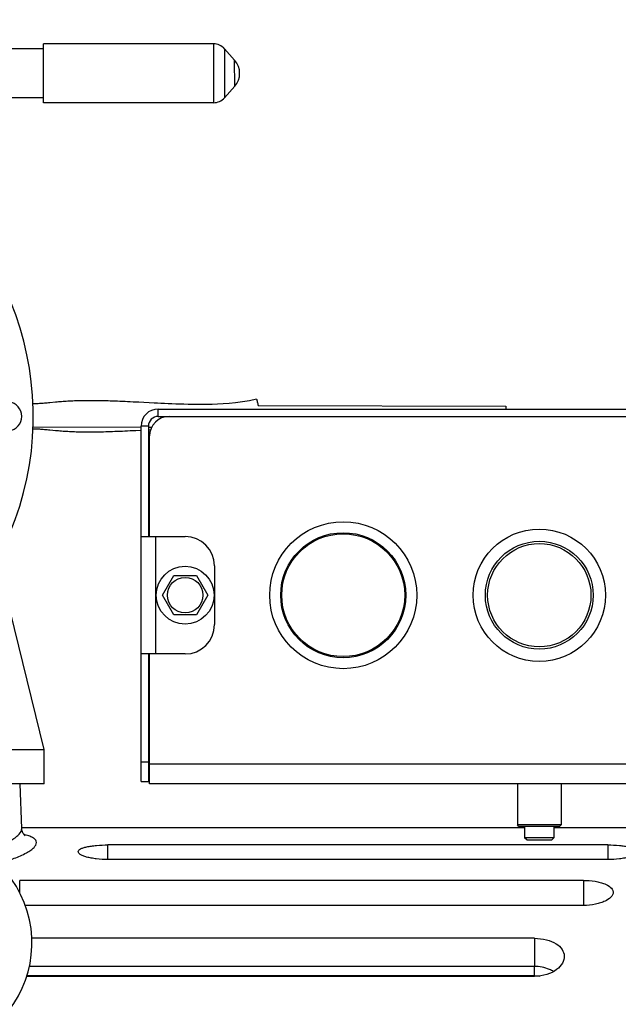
# Model space of a CAD drawing. Extents: x 0 to 594, y 0 to 420.
# Tile 30 of 93: x 258 to 276, y 247 to 277. Entities that reach past the tile are written whole.
import ezdxf

# ---------------------------------------------------------------- set-up
doc = ezdxf.new("R2010")
doc.units = 0
doc.header["$LTSCALE"] = 32.67
doc.layers.get('0').update_dxf_attribs({"linetype": 'CONTINUOUS'})
doc.layers.add('3_ALL_AXES', color=7, linetype='CONTINUOUS')
doc.styles.get("Standard").update_dxf_attribs({"font": 'arial.ttf'})
doc.dimstyles.new('DIMSTYLE_1', dxfattribs={"dimtxt": 4, "dimasz": 3, "dimexe": 2, "dimexo": 1.5, "dimgap": 1, "dimtad": 1, "dimdec": 1, "dimlfac": 6.666667, "dimtxsty": 'STANDARD', "dimblk": '_ARROW_FILLED', "dimblk1": '_ARROW_FILLED', "dimblk2": '_ARROW_FILLED', "dimcen": 0.09, "dimazin": 2, "dimtp": 0.8, "dimtm": 0.8, "dimtfac": 1, "dimtdec": 1, "dimtofl": 0, "dimtmove": 0, "dimatfit": 3, "dimtolj": 1})

# ---------------------------------------------------------------- blocks, each defined once
blk = doc.blocks.new('_ARROW_FILLED')
at = {"color": 0, "linetype": 'BYBLOCK'}
blk.add_solid([(0, 0), (-1, 0.25), (-1, -0.25)], dxfattribs=at)
blk = doc.blocks.new('*D14')
at = {"color": 2, "linetype": 'CONTINUOUS'}
for p, q in [((247.034, 277.133), (214.817, 277.133)), ((216.817, 277.133), (216.817, 205.81)), ((216.817, 134.488), (216.817, 205.81)), ((258.454, 134.488), (214.817, 134.488))]:
    blk.add_line(p, q, dxfattribs=at)
at = {"color": 2, "linetype": 'CONTINUOUS', "xscale": 3, "yscale": 3, "zscale": 3}
for p, rotation in [((216.817, 277.133), 90), ((216.817, 134.488), 270)]:
    blk.add_blockref('_ARROW_FILLED', p, dxfattribs=dict(at, rotation=rotation))
at = {"color": 2, "linetype": 'CONTINUOUS', "insert": (211.817, 205.81), "char_height": 4, "width": 9.32342, "attachment_point": 2, "rotation": 90}
blk.add_mtext('951', dxfattribs=at)

msp = doc.modelspace()

# ---------------------------------------------------------------- linework, layer by layer
at = {"color": 9, "linetype": 'CONTINUOUS'}
for p, q in [((263.484, 276.393), (263.485, 274.593)), ((263.819, 276.244), (263.82, 274.744)), ((261.792, 264.988), (261.792, 265.213)), ((261.492, 264.688), (261.267, 264.688)), ((261.717, 257.713), (261.717, 261.313)), ((251.479, 254.788), (258.304, 254.788)), ((261.267, 254.413), (261.492, 254.413)), ((289.204, 254.338), (261.529, 254.338)), ((257.716, 252.18), (257.715, 252.18)), ((260.254, 251.419), (260.254, 251.867)), ((275.554, 251.867), (275.554, 251.419)), ((257.554, 250.404), (257.554, 250.781)), ((274.804, 250.781), (274.804, 250.015)), ((273.304, 249.008), (273.304, 248.149)), ((273.304, 248.149), (257.85, 248.149)), ((273.304, 247.859), (273.304, 248.149))]:
    msp.add_line(p, q, dxfattribs=at)
at = {"color": 3, "linetype": 'CONTINUOUS'}
for p, q in [((258.304, 254.788), (255.715, 265.31)), ((261.792, 265.213), (288.942, 265.213)), ((261.267, 253.813), (261.267, 264.688)), ((261.529, 261.313), (261.529, 264.388)), ((261.267, 261.313), (262.617, 261.313)), ((263.517, 260.413), (263.517, 258.613)), ((262.617, 257.713), (261.267, 257.713)), ((261.529, 253.738), (261.529, 257.713)), ((258.304, 253.738), (258.304, 254.788)), ((258.304, 253.738), (251.479, 253.738)), ((289.204, 253.738), (261.529, 253.738))]:
    msp.add_line(p, q, dxfattribs=at)
at = {"color": 7, "linetype": 'CONTINUOUS'}
for p, q in [((261.67, 265.395), (261.197, 265.419)), ((261.792, 264.988), (288.942, 264.988)), ((261.492, 264.688), (261.492, 261.313)), ((261.492, 264.58), (261.563, 264.584)), ((261.492, 257.713), (261.492, 253.813)), ((257.618, 252.369), (257.57, 253.738)), ((261.267, 253.813), (261.492, 253.813)), ((273.004, 252.388), (257.617, 252.388)), ((272.832, 252.433), (272.787, 252.478)), ((274.122, 252.478), (272.787, 252.478)), ((274.077, 252.433), (272.832, 252.433)), ((277.141, 252.388), (273.904, 252.388)), ((274.077, 252.433), (274.122, 252.478)), ((273.079, 252.013), (273.004, 252.088)), ((273.904, 252.088), (273.004, 252.088)), ((273.829, 252.013), (273.904, 252.088)), ((275.554, 251.867), (260.254, 251.867)), ((273.829, 252.013), (273.079, 252.013)), ((275.554, 251.419), (260.254, 251.419)), ((274.804, 250.781), (257.554, 250.781)), ((274.804, 250.015), (257.724, 250.015)), ((273.304, 249.008), (257.925, 249.008)), ((273.304, 247.843), (257.769, 247.843)), ((273.304, 247.859), (257.774, 247.859))]:
    msp.add_line(p, q, dxfattribs=at)
for points in [[(258.481, 265.404), (258.439, 265.4), (258.397, 265.396), (258.357, 265.392), (258.316, 265.389), (258.276, 265.386), (258.237, 265.383), (258.198, 265.38), (258.159, 265.378), (258.121, 265.376), (258.083, 265.374), (258.046, 265.373), (258.009, 265.372), (257.972, 265.371), (257.962, 265.371)], [(261.197, 265.419), (261.109, 265.424), (261.023, 265.428), (260.939, 265.432), (260.857, 265.436), (260.777, 265.44), (260.698, 265.443), (260.621, 265.446), (260.545, 265.449), (260.471, 265.452), (260.398, 265.455), (260.327, 265.457), (260.257, 265.459), (260.188, 265.461), (260.12, 265.463), (260.054, 265.464), (259.989, 265.466), (259.925, 265.467), (259.862, 265.467), (259.8, 265.468), (259.739, 265.468), (259.679, 265.468), (259.62, 265.468), (259.562, 265.467), (259.505, 265.467), (259.449, 265.466), (259.393, 265.465), (259.339, 265.463), (259.285, 265.462), (259.232, 265.46), (259.18, 265.458), (259.129, 265.455), (259.078, 265.453), (259.028, 265.45), (258.979, 265.447), (258.93, 265.444), (258.883, 265.441), (258.835, 265.437), (258.789, 265.433), (258.743, 265.429), (258.698, 265.425), (258.653, 265.421), (258.481, 265.404)], [(264.802, 265.513), (264.589, 265.467), (264.367, 265.429), (264.16, 265.402), (263.965, 265.383), (263.781, 265.37), (263.606, 265.36), (263.439, 265.354), (263.28, 265.351), (263.128, 265.35), (262.982, 265.35), (262.841, 265.351), (262.706, 265.354), (262.575, 265.357), (262.45, 265.361), (262.328, 265.365), (262.21, 265.37), (262.095, 265.375), (261.984, 265.379), (261.877, 265.385), (261.772, 265.39), (261.67, 265.395)], [(257.962, 264.609), (257.97, 264.609), (258.007, 264.608), (258.044, 264.607), (258.081, 264.606), (258.119, 264.604), (258.157, 264.602), (258.195, 264.6), (258.235, 264.597), (258.274, 264.594), (258.314, 264.591), (258.354, 264.588), (258.395, 264.584), (258.436, 264.58), (258.478, 264.577)], [(258.478, 264.577), (258.563, 264.568), (258.651, 264.56)], [(258.651, 264.56), (258.696, 264.556), (258.741, 264.552), (258.787, 264.548), (258.833, 264.544), (258.88, 264.54), (258.928, 264.537), (258.977, 264.534), (259.026, 264.531), (259.076, 264.528), (259.126, 264.526), (259.178, 264.524), (259.23, 264.522), (259.283, 264.52), (259.337, 264.518), (259.391, 264.517), (259.447, 264.516), (259.503, 264.515), (259.56, 264.514), (259.618, 264.514), (259.677, 264.514), (259.737, 264.514), (259.798, 264.514), (259.86, 264.515), (259.923, 264.516), (259.987, 264.517), (260.052, 264.518), (260.119, 264.519), (260.186, 264.521), (260.255, 264.523), (260.325, 264.525), (260.396, 264.528), (260.469, 264.531), (260.543, 264.533), (260.619, 264.537), (260.696, 264.54), (260.775, 264.544), (260.856, 264.547), (260.938, 264.551), (261.022, 264.556), (261.108, 264.56), (261.267, 264.568)], [(257.709, 252.155), (257.716, 252.151), (257.722, 252.148), (257.723, 252.148), (257.72, 252.15), (257.714, 252.155), (257.704, 252.163), (257.692, 252.176), (257.679, 252.192), (257.665, 252.213), (257.651, 252.238), (257.638, 252.267), (257.627, 252.302), (257.62, 252.34), (257.618, 252.368)], [(273.304, 247.859), (273.338, 247.859), (273.392, 247.857), (273.447, 247.853), (273.458, 247.852)]]:
    msp.add_lwpolyline(points, dxfattribs=at)
for centre, radius, start, end in [((263.484, 275.943), 0.45, 41.8488, 90.0385), ((263.484, 275.043), 0.45, 270.0385, 318.2281), ((257.167, 264.989), 0.45, 278.1358, 81.9411), ((261.792, 264.688), 0.3, 90, 180), ((254.554, 248.863), 3.375, 303.749, 236.251)]:
    msp.add_arc(centre, radius, start, end, dxfattribs=at)
at = {"color": 3, "linetype": 'CONTINUOUS'}
for centre, radius, start, end in [((261.792, 264.688), 0.525, 90, 180), ((262.129, 264.388), 0.6, 90, 180), ((262.617, 260.413), 0.9, 0, 90), ((262.617, 258.613), 0.9, 270, 360)]:
    msp.add_arc(centre, radius, start, end, dxfattribs=at)
at = {"color": 9, "linetype": 'CONTINUOUS'}
msp.add_arc((257.222, 250.297), 1.946, 75.3267, 76.2982, dxfattribs=at)
at = {"color": 7, "linetype": 'CONTINUOUS'}
for points, knots in [([(264.802, 265.513), (264.803, 265.513), (264.804, 265.506), (264.808, 265.499), (264.811, 265.481), (264.815, 265.469), (264.817, 265.462)], [0, 0, 0, 0, 0.069107, 0.267338, 0.582055, 1, 1, 1, 1]), ([(264.817, 265.462), (264.819, 265.452), (264.831, 265.407), (264.842, 265.361), (264.85, 265.325)], [0, 0, 0, 0, 0.22253, 1, 1, 1, 1]), ([(259.344, 251.663), (259.345, 251.698), (259.41, 251.748), (259.503, 251.783), (259.617, 251.813), (259.752, 251.836), (259.968, 251.86), (260.137, 251.867), (260.254, 251.867)], [0, 0, 0, 0, 0.111212, 0.205008, 0.325709, 0.470678, 0.635431, 1, 1, 1, 1]), ([(275.554, 251.867), (275.671, 251.867), (275.841, 251.86), (276.056, 251.836), (276.192, 251.813), (276.305, 251.783), (276.399, 251.748), (276.463, 251.698), (276.464, 251.663)], [0, 0, 0, 0, 0.364568, 0.529321, 0.67429, 0.794991, 0.888787, 1, 1, 1, 1]), ([(260.254, 251.419), (260.136, 251.419), (259.963, 251.428), (259.746, 251.461), (259.61, 251.492), (259.498, 251.529), (259.405, 251.572), (259.343, 251.626), (259.344, 251.663)], [0, 0, 0, 0, 0.364404, 0.528828, 0.673454, 0.794049, 0.8881, 1, 1, 1, 1]), ([(276.464, 251.663), (276.466, 251.626), (276.403, 251.572), (276.311, 251.529), (276.198, 251.492), (276.062, 251.461), (275.845, 251.428), (275.673, 251.419), (275.554, 251.419)], [0, 0, 0, 0, 0.111899, 0.20595, 0.326545, 0.471171, 0.635595, 1, 1, 1, 1]), ([(274.804, 250.781), (274.924, 250.781), (275.096, 250.77), (275.315, 250.724), (275.519, 250.662), (275.71, 250.545), (275.714, 250.425)], [0, 0, 0, 0, 0.349478, 0.507452, 0.647469, 1, 1, 1, 1]), ([(275.714, 250.425), (275.719, 250.301), (275.532, 250.166), (275.326, 250.088), (275.104, 250.031), (274.927, 250.015), (274.804, 250.015)], [0, 0, 0, 0, 0.354515, 0.494012, 0.651301, 1, 1, 1, 1]), ([(273.304, 249.008), (273.429, 249.008), (273.661, 248.982), (273.958, 248.866), (274.161, 248.691), (274.216, 248.536), (274.218, 248.466)], [0, 0, 0, 0, 0.322753, 0.59938, 0.818036, 1, 1, 1, 1]), ([(274.218, 248.466), (274.221, 248.392), (274.173, 248.227), (273.977, 248.025), (273.676, 247.879), (273.434, 247.843), (273.304, 247.843)], [0, 0, 0, 0, 0.183378, 0.403915, 0.679026, 1, 1, 1, 1])]:
    msp.add_open_spline(points, degree=3, knots=knots, dxfattribs=at)
at = {"color": 9, "linetype": 'CONTINUOUS'}
for points, knots in [([(256.429, 251.666), (256.599, 251.714), (256.84, 251.792), (257.131, 251.92), (257.302, 252.011), (257.439, 252.103), (257.557, 252.207), (257.62, 252.308), (257.618, 252.369)], [0, 0, 0, 0, 0.371785, 0.528845, 0.664923, 0.779267, 0.871906, 1, 1, 1, 1]), ([(258.068, 251.942), (258.067, 251.967), (258.046, 252.022), (257.97, 252.085), (257.857, 252.139), (257.767, 252.166), (257.716, 252.18)], [0, 0, 0, 0, 0.165113, 0.371025, 0.645935, 1, 1, 1, 1]), ([(256.886, 251.299), (257.056, 251.344), (257.354, 251.436), (257.69, 251.579), (257.889, 251.701), (258.005, 251.794), (258.07, 251.886), (258.068, 251.942)], [0, 0, 0, 0, 0.378236, 0.673434, 0.787252, 0.878227, 1, 1, 1, 1]), ([(273.889, 247.99), (273.849, 248.015), (273.668, 248.109), (273.46, 248.149), (273.304, 248.149)], [0, 0, 0, 0, 0.231516, 1, 1, 1, 1])]:
    msp.add_open_spline(points, degree=3, knots=knots, dxfattribs=at)
at = {"layer": '3_ALL_AXES', "color": 7, "linetype": 'CONTINUOUS'}
for p, q in [((258.285, 276.24), (250.035, 276.234)), ((263.484, 276.393), (258.285, 276.39)), ((258.286, 274.59), (258.285, 276.39)), ((264.132, 275.894), (263.819, 276.244)), ((264.133, 275.094), (263.82, 274.744)), ((258.286, 274.74), (250.036, 274.734)), ((263.485, 274.593), (258.286, 274.59)), ((264.85, 265.326), (272.428, 265.303)), ((272.428, 265.303), (272.428, 265.213)), ((257.965, 264.671), (261.267, 264.661)), ((261.492, 264.661), (261.596, 264.66)), ((261.924, 259.513), (262.27, 260.113)), ((262.27, 260.113), (262.963, 260.113)), ((262.963, 260.113), (263.31, 259.513)), ((262.27, 258.913), (261.924, 259.513)), ((263.31, 259.513), (262.963, 258.913)), ((262.963, 258.913), (262.27, 258.913)), ((272.787, 253.738), (272.787, 252.478)), ((274.122, 253.738), (274.122, 252.478)), ((273.004, 252.433), (273.004, 252.088)), ((273.904, 252.433), (273.904, 252.088))]:
    msp.add_line(p, q, dxfattribs=at)
at = {"layer": '3_ALL_AXES', "color": 9, "linetype": 'CONTINUOUS'}
msp.add_line((264.133, 275.094), (264.132, 275.894), dxfattribs=at)
at = {"layer": '3_ALL_AXES', "color": 7, "linetype": 'CONTINUOUS'}
for centre, radius in [((267.454, 259.513), 2.25), ((267.454, 259.513), 1.913), ((267.454, 259.513), 1.881), ((273.454, 259.513), 2.025), ((273.454, 259.513), 1.65), ((273.454, 259.513), 1.581), ((262.617, 259.513), 0.885)]:
    msp.add_circle(centre, radius, dxfattribs=at)
at = {"layer": '3_ALL_AXES', "color": 9, "linetype": 'CONTINUOUS'}
msp.add_circle((262.617, 259.513), 0.543, dxfattribs=at)
at = {"layer": '3_ALL_AXES', "color": 7, "linetype": 'CONTINUOUS'}
for centre, radius, start, end in [((263.685, 275.494), 0.6, 318.2281, 41.8488), ((248.692, 264.984), 9.277, 331.8691, 226.8777)]:
    msp.add_arc(centre, radius, start, end, dxfattribs=at)

# ---------------------------------------------------------------- dimensions: what is measured, and where the dimension line sits
at = {"color": 2, "linetype": 'CONTINUOUS'}
dim = msp.add_linear_dim(base=(216.817, 277.133), p1=(259.954, 134.488), p2=(248.534, 277.133), angle=90, dimstyle='DIMSTYLE_1', dxfattribs=at)
dim.commit()
dim.dimension.update_dxf_attribs({"geometry": '*D14', "text_midpoint": (216.817, 205.41), "dimtype": 160})

doc.saveas('drawing.dxf')
